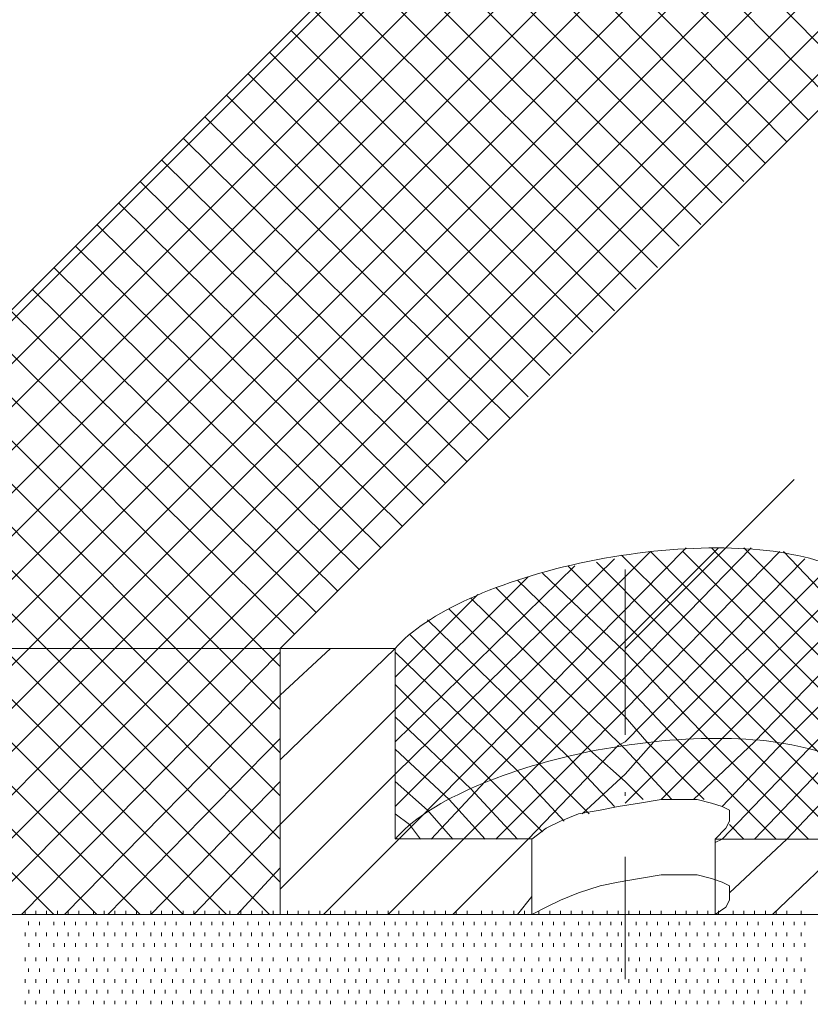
# Model space of a CAD drawing. Extents: x 309 to 1068, y 854 to 1368.
# Tile 12 of 82: x 410 to 425, y 965 to 984. Entities that reach past the tile are written whole.
import ezdxf

# ---------------------------------------------------------------- set-up
doc = ezdxf.new("R2010")
doc.units = 0
doc.layers.add('PDF_Geometry', color=7, linetype='CONTINUOUS', true_color=0xffffff)

msp = doc.modelspace()

# ---------------------------------------------------------------- linework, layer by layer
at = {"layer": 'PDF_Geometry', "color": 252, "lineweight": 5}
for points in [[(408.003338, 966.965234), (403.199116, 971.837422), (403.405367, 972.043672), (456.589745, 1025.227578)], [(407.179742, 966.965234), (403.199116, 971.014297), (404.22849, 972.043672), (457.413337, 1025.227578)], [(406.356147, 966.965234), (403.199116, 970.190703), (405.052558, 972.043672), (458.236932, 1025.227578)], [(405.532559, 966.965234), (403.199116, 969.367109), (405.876146, 972.043672), (459.060524, 1025.227578)], [(404.709428, 966.965234), (403.199116, 968.543515), (406.699277, 972.043672), (459.883651, 1025.227578)], [(403.885839, 966.965234), (403.199116, 967.719922), (407.522865, 972.043672), (460.707243, 1025.227578)], [(403.268023, 966.965234), (408.345996, 972.043672), (461.530839, 1025.227578)], [(404.091619, 966.965234), (409.170056, 972.043672), (462.354431, 1025.227578)], [(404.914742, 966.965234), (409.993652, 972.043672), (463.178026, 1025.227578)], [(405.738803, 966.965234), (410.816775, 972.043672), (464.00115, 1025.227578)], [(406.562398, 966.965234), (411.640371, 972.043672), (464.824742, 1025.227578)], [(407.385522, 966.965234), (412.463959, 972.043672), (465.648337, 1025.227578)], [(408.209117, 966.965234), (413.287554, 972.043672), (466.471933, 1025.227578)], [(409.032713, 966.965234), (414.110678, 972.043672), (467.295056, 1025.227578)], [(425.708492, 982.954765), (419.944275, 988.78789)], [(425.296934, 982.543204), (419.532245, 988.376327)], [(424.885369, 982.131172), (419.120214, 987.964297)], [(424.473339, 981.719609), (418.70865, 987.552733)], [(424.061774, 981.308047), (418.297084, 987.141172)], [(423.649743, 980.964921), (417.885526, 986.72914)], [(423.237713, 980.55289), (417.473496, 986.317578)], [(422.826148, 980.141328), (417.06193, 985.905546)], [(422.414589, 979.729297), (416.6499, 985.493984)], [(422.003024, 979.317734), (416.23787, 985.082423)], [(421.590994, 978.906172), (415.826304, 984.67039)], [(421.179429, 978.49414), (415.414747, 984.258829)], [(420.767871, 978.082578), (415.003181, 983.846797)], [(420.35584, 977.670546), (414.591151, 983.435235)], [(419.944275, 977.258984), (414.179586, 983.023671)], [(419.532245, 976.847422), (413.768027, 982.611641)], [(419.189115, 976.43539), (413.35599, 982.200078)], [(418.777557, 976.023828), (412.94396, 981.788047)], [(418.365527, 975.611796), (412.532402, 981.376484)], [(417.953497, 975.200235), (412.120372, 980.964921)], [(417.541931, 974.788672), (411.709271, 980.55289)], [(417.130366, 974.37664), (411.297241, 980.141328)], [(416.718808, 973.965078), (410.885683, 979.729297)], [(416.306778, 973.553047), (410.473652, 979.317734)], [(415.895213, 973.141484), (410.061615, 978.906172)], [(415.483647, 972.729922), (409.650522, 978.49414)], [(415.071617, 972.31789), (409.238492, 978.082578)], [(414.797402, 971.700547), (414.454272, 972.043672), (408.826462, 977.670546)], [(414.797402, 970.876953), (413.630684, 972.043672), (408.414896, 977.258984)], [(414.797402, 970.053359), (412.806617, 972.043672), (408.003338, 976.847422)], [(414.797402, 969.229765), (411.983493, 972.043672), (407.591773, 976.43539)], [(414.797402, 968.406172), (411.159898, 972.043672), (407.179742, 976.023828)], [(414.797402, 967.583047), (410.336774, 972.043672), (406.768185, 975.611796)], [(414.591151, 966.965234), (409.512714, 972.043672), (406.356147, 975.268672)], [(421.385072, 972.043521), (424.610541, 975.26899)], [(413.768027, 966.965234), (408.689118, 972.043672), (405.944117, 974.857109)], [(412.94396, 966.965234), (407.865995, 972.043672), (405.532559, 974.445547)], [(412.120372, 966.965234), (407.042399, 972.043672), (405.120993, 974.033515)], [(416.993116, 969.024121), (421.865303, 973.896309)], [(417.061837, 968.40636), (417.404962, 968.749485), (422.551837, 973.964798)], [(417.679368, 968.40636), (418.708743, 969.504173), (423.169368, 973.964798)], [(423.786944, 973.964984), (421.385069, 971.494672), (419.669444, 969.779047)], [(424.336038, 973.896449), (421.385257, 970.876761), (420.493226, 969.98473)], [(421.316536, 973.827741), (422.208567, 972.93571), (425.090911, 970.053366)], [(425.708493, 970.053308), (422.55193, 973.20987), (421.86568, 973.89612)], [(425.708493, 970.670974), (422.826149, 973.553318), (422.483024, 973.896443)], [(425.708493, 971.288655), (423.169274, 973.827873), (423.03193, 973.965217)], [(425.708493, 971.906192), (423.649743, 973.964942)], [(425.914274, 972.317755), (424.40443, 973.896505)], [(416.993116, 969.641465), (421.179053, 973.758965)], [(420.836113, 973.690484), (421.933926, 972.592671), (424.267363, 970.259234)], [(424.816368, 973.759162), (421.385118, 970.259475), (421.247775, 970.190569)], [(411.297241, 966.965234), (406.219276, 972.043672), (404.709428, 973.621953)], [(416.993116, 970.259278), (420.424366, 973.621621)], [(419.806696, 973.484561), (421.384977, 971.974718), (422.963258, 970.327999)], [(420.287119, 973.621805), (421.591181, 972.317742), (423.581025, 970.327898)], [(425.296791, 973.621805), (421.933979, 970.258992), (421.385073, 969.641648)], [(416.993116, 970.876621), (419.532334, 973.41584)], [(419.326416, 973.347318), (421.385166, 971.357006), (422.414541, 970.259193)], [(421.385072, 969.092562), (422.620228, 970.327718), (425.708353, 973.415843)], [(410.473652, 966.965234), (405.395215, 972.043672), (404.297398, 973.209922)], [(416.993116, 971.494434), (418.571397, 973.072715)], [(421.385305, 970.739798), (418.914524, 973.21011)], [(422.071317, 969.16127), (423.238036, 970.327988), (425.983036, 973.072988)], [(418.434242, 973.004281), (421.316585, 970.190844), (421.385023, 970.121938)], [(418.02254, 972.798359), (420.76754, 970.053359), (421.385353, 969.504453)], [(421.179286, 969.024026), (420.287255, 969.984964), (417.610692, 972.59262)], [(420.698863, 968.886783), (419.737925, 969.847721), (417.267613, 972.318033)], [(422.68899, 969.16127), (423.855709, 970.259082), (425.982897, 972.455176)], [(409.856308, 966.965234), (414.797402, 971.974765)], [(414.797209, 971.151397), (415.758147, 972.043428)], [(414.797209, 969.916241), (416.993303, 972.043428)], [(420.21854, 968.749525), (419.326509, 969.710463), (416.993071, 971.974994)], [(423.237942, 969.024026), (424.404661, 970.259183), (425.708254, 971.563245)], [(419.806696, 968.543603), (418.845758, 969.504541), (416.993258, 971.357041)], [(410.679432, 966.965234), (414.797402, 971.151172)], [(414.797209, 968.681085), (416.993303, 970.87671)], [(423.237942, 968.40636), (424.885129, 970.121985), (425.708254, 970.945579)], [(419.326416, 968.40636), (418.434385, 969.367298), (416.992978, 970.739798)], [(422.894912, 969.16127), (421.7971, 970.259082), (421.385069, 970.739551)], [(411.503027, 966.965234), (414.797402, 970.328047)], [(424.267367, 968.40636), (422.414398, 970.259329)], [(424.88504, 968.40636), (422.963634, 970.327766)], [(425.50257, 968.40636), (423.581164, 970.327766)], [(423.855665, 968.40636), (425.365509, 969.984641), (425.708634, 970.327766)], [(425.708493, 968.818104), (424.267555, 970.259042)], [(418.708742, 968.40636), (418.022492, 969.161048), (416.993117, 970.121985)], [(419.532195, 968.40636), (421.24782, 970.190423)], [(422.277239, 969.16127), (421.385208, 970.122207)], [(418.914665, 968.40636), (420.492946, 969.984641)], [(418.296991, 968.40636), (419.669491, 969.77886)], [(424.473289, 968.40636), (425.708445, 969.710423)], [(412.326616, 966.965234), (414.797402, 969.504453)], [(414.797209, 967.44546), (416.993303, 969.641553)], [(418.091069, 968.40636), (417.6106, 968.955266), (416.993256, 969.504173)], [(420.561612, 968.886783), (421.385206, 969.641471)], [(421.728287, 969.16127), (421.385162, 969.504395)], [(417.473539, 968.40636), (417.267757, 968.681048), (416.99307, 968.886829)], [(413.150211, 966.965234), (414.797402, 968.680859)], [(423.649836, 968.40636), (423.375149, 968.681048)], [(415.620803, 966.96546), (417.06174, 968.406397)], [(416.855959, 966.96546), (418.296897, 968.406397)], [(418.091115, 966.96546), (419.532522, 968.406397)], [(423.375334, 967.377022), (424.473147, 968.406397)], [(424.198838, 966.965234), (425.708682, 968.406172)], [(413.973335, 966.965234), (414.797402, 967.857265)], [(419.326272, 966.96546), (419.600959, 967.308585)]]:
    msp.add_lwpolyline(points, dxfattribs=at)
at = {"layer": 'PDF_Geometry', "color": 0, "lineweight": 15}
for points in [[(403.199394, 972.043521), (456.383769, 1025.227896)], [(414.797209, 972.043521), (459.540335, 1016.786648)], [(413.150118, 972.043521), (379.661211, 972.043521)], [(414.796973, 972.043478), (392.768534, 972.043478)], [(414.797209, 966.965084), (414.797209, 972.043521), (416.993303, 972.043521), (416.993303, 968.40649), (419.600959, 968.40649)], [(425.708398, 968.40636), (423.100742, 968.40636), (423.306523, 968.612141), (423.375429, 968.749485), (423.375429, 968.886829), (423.375429, 968.955266), (423.238085, 969.024173), (423.032304, 969.09261), (422.757617, 969.161048), (422.414492, 969.161048), (422.071367, 969.161048), (421.659804, 969.09261), (421.247773, 969.024173), (420.904648, 968.955266), (420.493085, 968.886829), (420.14996, 968.749485), (419.875273, 968.612141), (419.601054, 968.40636)], [(419.600909, 966.965234), (419.600909, 968.406172)], [(423.100597, 966.965234), (423.100597, 968.406172)], [(423.100647, 968.33796), (423.23799, 968.406397)], [(423.100742, 966.965234), (423.306523, 967.102578), (423.375429, 967.239922), (423.375429, 967.376797), (423.375429, 967.51414), (423.238085, 967.583047), (423.032304, 967.651484), (422.757617, 967.719922), (422.414492, 967.719922), (422.071367, 967.719922), (421.659804, 967.651484), (421.247773, 967.583047), (420.904648, 967.51414), (420.493085, 967.376797), (420.14996, 967.239922), (419.875273, 967.102578), (419.601054, 966.965234)], [(414.797402, 966.965234), (414.797402, 967.033672)], [(419.46343, 966.965282), (419.46343, 967.03372)], [(419.738117, 966.965282), (419.738117, 967.03372)], [(419.943896, 966.965282), (419.943896, 967.03372)], [(422.963492, 966.965234), (422.963492, 967.033672)], [(423.169274, 966.965234), (423.169274, 967.033672)], [(419.601006, 966.759312), (419.601006, 966.82775)], [(419.806788, 966.759312), (419.806788, 966.82775)]]:
    msp.add_lwpolyline(points, dxfattribs=at)
at = {"layer": 'PDF_Geometry', "color": 0, "lineweight": 20}
for points in [[(421.385072, 970.396488), (421.385072, 973.55305)], [(461.256281, 968.40636), (447.53128, 966.965423), (414.797531, 966.965423)], [(421.385072, 965.729981), (421.385072, 968.063418)], [(414.797352, 966.965234), (403.199537, 966.965234)]]:
    msp.add_lwpolyline(points, dxfattribs=at)
at = {"layer": 'PDF_Geometry', "color": 252, "lineweight": 20}
msp.add_lwpolyline([(421.385072, 969.229669), (421.385072, 969.298576)], dxfattribs=at)
at = {"layer": 'PDF_Geometry', "color": 252, "lineweight": 9}
for points in [[(409.924837, 966.965282), (409.924837, 967.03372)], [(410.130616, 966.965282), (410.130616, 967.03372)], [(410.336395, 966.965282), (410.336395, 967.03372)], [(410.542181, 966.965282), (410.542181, 967.03372)], [(410.747961, 966.965282), (410.747961, 967.03372)], [(410.954211, 966.965282), (410.954211, 967.03372)], [(411.228426, 966.965282), (411.228426, 967.03372)], [(411.434212, 966.965282), (411.434212, 967.03372)], [(411.640464, 966.965282), (411.640464, 967.03372)], [(411.846243, 966.965282), (411.846243, 967.03372)], [(412.052022, 966.965282), (412.052022, 967.03372)], [(412.326709, 966.965282), (412.326709, 967.03372)], [(412.532495, 966.965282), (412.532495, 967.03372)], [(412.738274, 966.965282), (412.738274, 967.03372)], [(412.944053, 966.965282), (412.944053, 967.03372)], [(413.149832, 966.965282), (413.149832, 967.03372)], [(413.356083, 966.965282), (413.356083, 967.03372)], [(413.630305, 966.965282), (413.630305, 967.03372)], [(413.836084, 966.965282), (413.836084, 967.03372)], [(414.042335, 966.965282), (414.042335, 967.03372)], [(414.248114, 966.965282), (414.248114, 967.03372)], [(414.4539, 966.965282), (414.4539, 967.03372)], [(414.65968, 966.965282), (414.65968, 967.03372)], [(414.934366, 966.965282), (414.934366, 967.03372)], [(415.140146, 966.965282), (415.140146, 967.03372)], [(415.345932, 966.965282), (415.345932, 967.03372)], [(415.552176, 966.965282), (415.552176, 967.03372)], [(415.757962, 966.965282), (415.757962, 967.03372)], [(416.032177, 966.965282), (416.032177, 967.03372)], [(416.238428, 966.965282), (416.238428, 967.03372)], [(416.444207, 966.965282), (416.444207, 967.03372)], [(416.649993, 966.965282), (416.649993, 967.03372)], [(416.855772, 966.965282), (416.855772, 967.03372)], [(417.061551, 966.965282), (417.061551, 967.03372)], [(417.336238, 966.965282), (417.336238, 967.03372)], [(417.542024, 966.965282), (417.542024, 967.03372)], [(417.747803, 966.965282), (417.747803, 967.03372)], [(417.954055, 966.965282), (417.954055, 967.03372)], [(418.159834, 966.965282), (418.159834, 967.03372)], [(418.365613, 966.965282), (418.365613, 967.03372)], [(418.640307, 966.965282), (418.640307, 967.03372)], [(418.846086, 966.965282), (418.846086, 967.03372)], [(419.051865, 966.965282), (419.051865, 967.03372)], [(419.257651, 966.965282), (419.257651, 967.03372)], [(420.149682, 966.965282), (420.149682, 967.03372)], [(420.355926, 966.965282), (420.355926, 967.03372)], [(420.561712, 966.965282), (420.561712, 967.03372)], [(420.767492, 966.965282), (420.767492, 967.03372)], [(421.042178, 966.965282), (421.042178, 967.03372)], [(421.247958, 966.965282), (421.247958, 967.03372)], [(421.453649, 966.965234), (421.453649, 967.033672)], [(421.65943, 966.965234), (421.65943, 967.033672)], [(421.86568, 966.965234), (421.86568, 967.033672)], [(422.071461, 966.965234), (422.071461, 967.033672)], [(422.34568, 966.965234), (422.34568, 967.033672)], [(422.551929, 966.965234), (422.551929, 967.033672)], [(422.757711, 966.965234), (422.757711, 967.033672)], [(423.443961, 966.965234), (423.443961, 967.033672)], [(423.649742, 966.965234), (423.649742, 967.033672)], [(423.855523, 966.965234), (423.855523, 967.033672)], [(424.061305, 966.965234), (424.061305, 967.033672)], [(424.267554, 966.965234), (424.267554, 967.033672)], [(424.473336, 966.965234), (424.473336, 967.033672)], [(424.747554, 966.965234), (424.747554, 967.033672)], [(409.99318, 966.759453), (409.99318, 966.82789)], [(410.199288, 966.759312), (410.199288, 966.82775)], [(410.473975, 966.759312), (410.473975, 966.82775)], [(410.679756, 966.759312), (410.679756, 966.82775)], [(410.885538, 966.759312), (410.885538, 966.82775)], [(411.091319, 966.759312), (411.091319, 966.82775)], [(411.2971, 966.759312), (411.2971, 966.82775)], [(411.50335, 966.759312), (411.50335, 966.82775)], [(411.777569, 966.759312), (411.777569, 966.82775)], [(411.98335, 966.759312), (411.98335, 966.82775)], [(412.1896, 966.759312), (412.1896, 966.82775)], [(412.395381, 966.759312), (412.395381, 966.82775)], [(412.601163, 966.759312), (412.601163, 966.82775)], [(412.806944, 966.759312), (412.806944, 966.82775)], [(413.081631, 966.759312), (413.081631, 966.82775)], [(413.287413, 966.759312), (413.287413, 966.82775)], [(413.493194, 966.759312), (413.493194, 966.82775)], [(413.698975, 966.759312), (413.698975, 966.82775)], [(413.905225, 966.759312), (413.905225, 966.82775)], [(414.179444, 966.759312), (414.179444, 966.82775)], [(414.385225, 966.759312), (414.385225, 966.82775)], [(414.591475, 966.759312), (414.591475, 966.82775)], [(414.797256, 966.759312), (414.797256, 966.82775)], [(415.003038, 966.759312), (415.003038, 966.82775)], [(415.208819, 966.759312), (415.208819, 966.82775)], [(415.483506, 966.759312), (415.483506, 966.82775)], [(415.689288, 966.759312), (415.689288, 966.82775)], [(415.895069, 966.759312), (415.895069, 966.82775)], [(416.10085, 966.759312), (416.10085, 966.82775)], [(416.3071, 966.759312), (416.3071, 966.82775)], [(416.512881, 966.759312), (416.512881, 966.82775)], [(416.7871, 966.759312), (416.7871, 966.82775)], [(416.99335, 966.759312), (416.99335, 966.82775)], [(417.199131, 966.759312), (417.199131, 966.82775)], [(417.404913, 966.759312), (417.404913, 966.82775)], [(417.610694, 966.759312), (417.610694, 966.82775)], [(417.885381, 966.759312), (417.885381, 966.82775)], [(418.091163, 966.759312), (418.091163, 966.82775)], [(418.296944, 966.759312), (418.296944, 966.82775)], [(418.502726, 966.759312), (418.502726, 966.82775)], [(418.708975, 966.759312), (418.708975, 966.82775)], [(418.914756, 966.759312), (418.914756, 966.82775)], [(419.188975, 966.759312), (419.188975, 966.82775)], [(419.395225, 966.759312), (419.395225, 966.82775)], [(420.012568, 966.759312), (420.012568, 966.82775)], [(420.218351, 966.759312), (420.218351, 966.82775)], [(420.493037, 966.759312), (420.493037, 966.82775)], [(420.698819, 966.759312), (420.698819, 966.82775)], [(420.9046, 966.759312), (420.9046, 966.82775)], [(421.11085, 966.759312), (421.11085, 966.82775)], [(421.316631, 966.759312), (421.316631, 966.82775)], [(421.591275, 966.759312), (421.591275, 966.82775)], [(421.797056, 966.759312), (421.797056, 966.82775)], [(422.002837, 966.759312), (422.002837, 966.82775)], [(422.208617, 966.759312), (422.208617, 966.82775)], [(422.4144, 966.759312), (422.4144, 966.82775)], [(422.62065, 966.759312), (422.62065, 966.82775)], [(422.894868, 966.759312), (422.894868, 966.82775)], [(423.100649, 966.759312), (423.100649, 966.82775)], [(423.3069, 966.759312), (423.3069, 966.82775)], [(423.51268, 966.759312), (423.51268, 966.82775)], [(423.718462, 966.759312), (423.718462, 966.82775)], [(423.924242, 966.759312), (423.924242, 966.82775)], [(424.198931, 966.759312), (424.198931, 966.82775)], [(424.404712, 966.759312), (424.404712, 966.82775)], [(424.610492, 966.759312), (424.610492, 966.82775)], [(424.816274, 966.759312), (424.816274, 966.82775)], [(409.924555, 966.553531), (409.924555, 966.621968)], [(410.130805, 966.553531), (410.130805, 966.621968)], [(410.336588, 966.553531), (410.336588, 966.621968)], [(410.542367, 966.553531), (410.542367, 966.621968)], [(410.74815, 966.553531), (410.74815, 966.621968)], [(410.953929, 966.553531), (410.953929, 966.621968)], [(411.228619, 966.553531), (411.228619, 966.621968)], [(411.434398, 966.553531), (411.434398, 966.621968)], [(411.640181, 966.553531), (411.640181, 966.621968)], [(411.846432, 966.553531), (411.846432, 966.621968)], [(412.052211, 966.553531), (412.052211, 966.621968)], [(412.326898, 966.553531), (412.326898, 966.621968)], [(412.532681, 966.553531), (412.532681, 966.621968)], [(412.738464, 966.553531), (412.738464, 966.621968)], [(412.944242, 966.553531), (412.944242, 966.621968)], [(413.150025, 966.553531), (413.150025, 966.621968)], [(413.355804, 966.553531), (413.355804, 966.621968)], [(413.630494, 966.553531), (413.630494, 966.621968)], [(413.836274, 966.553531), (413.836274, 966.621968)], [(414.042525, 966.553531), (414.042525, 966.621968)], [(414.248304, 966.553531), (414.248304, 966.621968)], [(414.454087, 966.553531), (414.454087, 966.621968)], [(414.659867, 966.553531), (414.659867, 966.621968)], [(414.934556, 966.553531), (414.934556, 966.621968)], [(415.140337, 966.553531), (415.140337, 966.621968)], [(415.346118, 966.553531), (415.346118, 966.621968)], [(415.551899, 966.553531), (415.551899, 966.621968)], [(415.75815, 966.553531), (415.75815, 966.621968)], [(416.032368, 966.553531), (416.032368, 966.621968)], [(416.238149, 966.553531), (416.238149, 966.621968)], [(416.4444, 966.553531), (416.4444, 966.621968)], [(416.650181, 966.553531), (416.650181, 966.621968)], [(416.855962, 966.553531), (416.855962, 966.621968)], [(417.061742, 966.553531), (417.061742, 966.621968)], [(417.336431, 966.553531), (417.336431, 966.621968)], [(417.542212, 966.553531), (417.542212, 966.621968)], [(417.747993, 966.553531), (417.747993, 966.621968)], [(417.953774, 966.553531), (417.953774, 966.621968)], [(418.160025, 966.553531), (418.160025, 966.621968)], [(418.365806, 966.553531), (418.365806, 966.621968)], [(418.640024, 966.553531), (418.640024, 966.621968)], [(418.846274, 966.553531), (418.846274, 966.621968)], [(419.052056, 966.553531), (419.052056, 966.621968)], [(419.257837, 966.553531), (419.257837, 966.621968)], [(419.463618, 966.553531), (419.463618, 966.621968)], [(419.738305, 966.553531), (419.738305, 966.621968)], [(419.944087, 966.553531), (419.944087, 966.621968)], [(420.149868, 966.553531), (420.149868, 966.621968)], [(420.355649, 966.553531), (420.355649, 966.621968)], [(420.561898, 966.553531), (420.561898, 966.621968)], [(420.767681, 966.553531), (420.767681, 966.621968)], [(421.041899, 966.553531), (421.041899, 966.621968)], [(421.248149, 966.553531), (421.248149, 966.621968)], [(421.454023, 966.553476), (421.454023, 966.621913)], [(421.659804, 966.553476), (421.659804, 966.621913)], [(421.865585, 966.553476), (421.865585, 966.621913)], [(422.071366, 966.553476), (422.071366, 966.621913)], [(422.346054, 966.553476), (422.346054, 966.621913)], [(422.551835, 966.553476), (422.551835, 966.621913)], [(422.757616, 966.553476), (422.757616, 966.621913)], [(422.963398, 966.553476), (422.963398, 966.621913)], [(423.169648, 966.553476), (423.169648, 966.621913)], [(423.443866, 966.553476), (423.443866, 966.621913)], [(423.649648, 966.553476), (423.649648, 966.621913)], [(423.855898, 966.553476), (423.855898, 966.621913)], [(424.061679, 966.553476), (424.061679, 966.621913)], [(424.26746, 966.553476), (424.26746, 966.621913)], [(424.473241, 966.553476), (424.473241, 966.621913)], [(424.747929, 966.553476), (424.747929, 966.621913)], [(409.99351, 966.347568), (409.99351, 966.416005)], [(410.199291, 966.347568), (410.199291, 966.416005)], [(410.473979, 966.347568), (410.473979, 966.416005)], [(410.67976, 966.347568), (410.67976, 966.416005)], [(410.885541, 966.347568), (410.885541, 966.416005)], [(411.091323, 966.347568), (411.091323, 966.416005)], [(411.297104, 966.347568), (411.297104, 966.416005)], [(411.503354, 966.347568), (411.503354, 966.416005)], [(411.777573, 966.347568), (411.777573, 966.416005)], [(411.983354, 966.347568), (411.983354, 966.416005)], [(412.189604, 966.347568), (412.189604, 966.416005)], [(412.395385, 966.347568), (412.395385, 966.416005)], [(412.601166, 966.347568), (412.601166, 966.416005)], [(412.806948, 966.347568), (412.806948, 966.416005)], [(413.081635, 966.347568), (413.081635, 966.416005)], [(413.287416, 966.347568), (413.287416, 966.416005)], [(413.493198, 966.347568), (413.493198, 966.416005)], [(413.698979, 966.347568), (413.698979, 966.416005)], [(413.905229, 966.347568), (413.905229, 966.416005)], [(414.179448, 966.347568), (414.179448, 966.416005)], [(414.385229, 966.347568), (414.385229, 966.416005)], [(414.591479, 966.347568), (414.591479, 966.416005)], [(414.79726, 966.347568), (414.79726, 966.416005)], [(415.003042, 966.347568), (415.003042, 966.416005)], [(415.208823, 966.347568), (415.208823, 966.416005)], [(415.48351, 966.347568), (415.48351, 966.416005)], [(415.689291, 966.347568), (415.689291, 966.416005)], [(415.895073, 966.347568), (415.895073, 966.416005)], [(416.100854, 966.347568), (416.100854, 966.416005)], [(416.307104, 966.347568), (416.307104, 966.416005)], [(416.512885, 966.347568), (416.512885, 966.416005)], [(416.787104, 966.347568), (416.787104, 966.416005)], [(416.993353, 966.347568), (416.993353, 966.416005)], [(417.199135, 966.347568), (417.199135, 966.416005)], [(417.404916, 966.347568), (417.404916, 966.416005)], [(417.610698, 966.347568), (417.610698, 966.416005)], [(417.885385, 966.347568), (417.885385, 966.416005)], [(418.091166, 966.347568), (418.091166, 966.416005)], [(418.296947, 966.347568), (418.296947, 966.416005)], [(418.502729, 966.347568), (418.502729, 966.416005)], [(418.708979, 966.347568), (418.708979, 966.416005)], [(418.91476, 966.347568), (418.91476, 966.416005)], [(419.188978, 966.347568), (419.188978, 966.416005)], [(419.395229, 966.347568), (419.395229, 966.416005)], [(419.601011, 966.347568), (419.601011, 966.416005)], [(419.806791, 966.347568), (419.806791, 966.416005)], [(420.012572, 966.347568), (420.012572, 966.416005)], [(420.218354, 966.347568), (420.218354, 966.416005)], [(420.493042, 966.347568), (420.493042, 966.416005)], [(420.698823, 966.347568), (420.698823, 966.416005)], [(420.904604, 966.347568), (420.904604, 966.416005)], [(421.110854, 966.347568), (421.110854, 966.416005)], [(421.316636, 966.347568), (421.316636, 966.416005)], [(421.591037, 966.347568), (421.591037, 966.416005)], [(421.796818, 966.347568), (421.796818, 966.416005)], [(422.002599, 966.347568), (422.002599, 966.416005)], [(422.20885, 966.347568), (422.20885, 966.416005)], [(422.414631, 966.347568), (422.414631, 966.416005)], [(422.620412, 966.347568), (422.620412, 966.416005)], [(422.895099, 966.347568), (422.895099, 966.416005)], [(423.100881, 966.347568), (423.100881, 966.416005)], [(423.306662, 966.347568), (423.306662, 966.416005)], [(423.512443, 966.347568), (423.512443, 966.416005)], [(423.718224, 966.347568), (423.718224, 966.416005)], [(423.924475, 966.347568), (423.924475, 966.416005)], [(424.198693, 966.347568), (424.198693, 966.416005)], [(424.404474, 966.347568), (424.404474, 966.416005)], [(424.610724, 966.347568), (424.610724, 966.416005)], [(424.816506, 966.347568), (424.816506, 966.416005)], [(409.924787, 966.07288), (409.924787, 966.141787)], [(410.130569, 966.07288), (410.130569, 966.141787)], [(410.336349, 966.07288), (410.336349, 966.141787)], [(410.5426, 966.07288), (410.5426, 966.141787)], [(410.748379, 966.07288), (410.748379, 966.141787)], [(410.954162, 966.07288), (410.954162, 966.141787)], [(411.22838, 966.07288), (411.22838, 966.141787)], [(411.434631, 966.07288), (411.434631, 966.141787)], [(411.640412, 966.07288), (411.640412, 966.141787)], [(411.846193, 966.07288), (411.846193, 966.141787)], [(412.051974, 966.07288), (412.051974, 966.141787)], [(412.326662, 966.07288), (412.326662, 966.141787)], [(412.532443, 966.07288), (412.532443, 966.141787)], [(412.738224, 966.07288), (412.738224, 966.141787)], [(412.944475, 966.07288), (412.944475, 966.141787)], [(413.150256, 966.07288), (413.150256, 966.141787)], [(413.356037, 966.07288), (413.356037, 966.141787)], [(413.630255, 966.07288), (413.630255, 966.141787)], [(413.836506, 966.07288), (413.836506, 966.141787)], [(414.042287, 966.07288), (414.042287, 966.141787)], [(414.248068, 966.07288), (414.248068, 966.141787)], [(414.453849, 966.07288), (414.453849, 966.141787)], [(414.6601, 966.07288), (414.6601, 966.141787)], [(414.934318, 966.07288), (414.934318, 966.141787)], [(415.140099, 966.07288), (415.140099, 966.141787)], [(415.34588, 966.07288), (415.34588, 966.141787)], [(415.552131, 966.07288), (415.552131, 966.141787)], [(415.757912, 966.07288), (415.757912, 966.141787)], [(416.032599, 966.07288), (416.032599, 966.141787)], [(416.238379, 966.07288), (416.238379, 966.141787)], [(416.444162, 966.07288), (416.444162, 966.141787)], [(416.649943, 966.07288), (416.649943, 966.141787)], [(416.855724, 966.07288), (416.855724, 966.141787)], [(417.061505, 966.07288), (417.061505, 966.141787)], [(417.336193, 966.07288), (417.336193, 966.141787)], [(417.541974, 966.07288), (417.541974, 966.141787)], [(417.748224, 966.07288), (417.748224, 966.141787)], [(417.954004, 966.07288), (417.954004, 966.141787)], [(418.159787, 966.07288), (418.159787, 966.141787)], [(418.365568, 966.07288), (418.365568, 966.141787)], [(418.640255, 966.07288), (418.640255, 966.141787)], [(418.846036, 966.07288), (418.846036, 966.141787)], [(419.051958, 966.073053), (419.051958, 966.14149)], [(419.257739, 966.073053), (419.257739, 966.14149)], [(419.46352, 966.073053), (419.46352, 966.14149)], [(419.738208, 966.073053), (419.738208, 966.14149)], [(419.943989, 966.073053), (419.943989, 966.14149)], [(420.14977, 966.073053), (420.14977, 966.14149)], [(420.35602, 966.073053), (420.35602, 966.14149)], [(420.561802, 966.073053), (420.561802, 966.14149)], [(420.767583, 966.073053), (420.767583, 966.14149)], [(421.04227, 966.073053), (421.04227, 966.14149)], [(421.248052, 966.073053), (421.248052, 966.14149)], [(421.453833, 966.073053), (421.453833, 966.14149)], [(421.659614, 966.073053), (421.659614, 966.14149)], [(421.865395, 966.073053), (421.865395, 966.14149)], [(422.071645, 966.073053), (422.071645, 966.14149)], [(422.345864, 966.073053), (422.345864, 966.14149)], [(422.551645, 966.073053), (422.551645, 966.14149)], [(422.757895, 966.073053), (422.757895, 966.14149)], [(422.963677, 966.073053), (422.963677, 966.14149)], [(423.169458, 966.073053), (423.169458, 966.14149)], [(423.444145, 966.073053), (423.444145, 966.14149)], [(423.649927, 966.073053), (423.649927, 966.14149)], [(423.855708, 966.073053), (423.855708, 966.14149)], [(424.061489, 966.073053), (424.061489, 966.14149)], [(424.26727, 966.073053), (424.26727, 966.14149)], [(424.47352, 966.073053), (424.47352, 966.14149)], [(424.747739, 966.073053), (424.747739, 966.14149)], [(409.993272, 965.867288), (409.993272, 965.935726)], [(410.199054, 965.867288), (410.199054, 965.935726)], [(410.473741, 965.867288), (410.473741, 965.935726)], [(410.679522, 965.867288), (410.679522, 965.935726)], [(410.885304, 965.867288), (410.885304, 965.935726)], [(411.091554, 965.867288), (411.091554, 965.935726)], [(411.297335, 965.867288), (411.297335, 965.935726)], [(411.503117, 965.867288), (411.503117, 965.935726)], [(411.777803, 965.867288), (411.777803, 965.935726)], [(411.983585, 965.867288), (411.983585, 965.935726)], [(412.189366, 965.867288), (412.189366, 965.935726)], [(412.395148, 965.867288), (412.395148, 965.935726)], [(412.600929, 965.867288), (412.600929, 965.935726)], [(412.807179, 965.867288), (412.807179, 965.935726)], [(413.081397, 965.867288), (413.081397, 965.935726)], [(413.287179, 965.867288), (413.287179, 965.935726)], [(413.493428, 965.867288), (413.493428, 965.935726)], [(413.69921, 965.867288), (413.69921, 965.935726)], [(413.904991, 965.867288), (413.904991, 965.935726)], [(414.179679, 965.867288), (414.179679, 965.935726)], [(414.38546, 965.867288), (414.38546, 965.935726)], [(414.591241, 965.867288), (414.591241, 965.935726)], [(414.797022, 965.867288), (414.797022, 965.935726)], [(415.002804, 965.867288), (415.002804, 965.935726)], [(415.209054, 965.867288), (415.209054, 965.935726)], [(415.483272, 965.867288), (415.483272, 965.935726)], [(415.689053, 965.867288), (415.689053, 965.935726)], [(415.895304, 965.867288), (415.895304, 965.935726)], [(416.101085, 965.867288), (416.101085, 965.935726)], [(416.306866, 965.867288), (416.306866, 965.935726)], [(416.512647, 965.867288), (416.512647, 965.935726)], [(416.787335, 965.867288), (416.787335, 965.935726)], [(416.993117, 965.867288), (416.993117, 965.935726)], [(417.198897, 965.867288), (417.198897, 965.935726)], [(417.404679, 965.867288), (417.404679, 965.935726)], [(417.610929, 965.867288), (417.610929, 965.935726)], [(417.885148, 965.867288), (417.885148, 965.935726)], [(418.090929, 965.867288), (418.090929, 965.935726)], [(418.297179, 965.867288), (418.297179, 965.935726)], [(418.50296, 965.867288), (418.50296, 965.935726)], [(418.708741, 965.867288), (418.708741, 965.935726)], [(418.914523, 965.867288), (418.914523, 965.935726)], [(419.18921, 965.867288), (419.18921, 965.935726)], [(419.394991, 965.867288), (419.394991, 965.935726)], [(419.600772, 965.867288), (419.600772, 965.935726)], [(419.806554, 965.867288), (419.806554, 965.935726)], [(420.012804, 965.867288), (420.012804, 965.935726)], [(420.218585, 965.867288), (420.218585, 965.935726)], [(420.492803, 965.867288), (420.492803, 965.935726)], [(420.699054, 965.867288), (420.699054, 965.935726)], [(420.904835, 965.867288), (420.904835, 965.935726)], [(421.110616, 965.867288), (421.110616, 965.935726)], [(421.316397, 965.867288), (421.316397, 965.935726)], [(421.590991, 965.867288), (421.590991, 965.935726)], [(421.796771, 965.867288), (421.796771, 965.935726)], [(422.002552, 965.867288), (422.002552, 965.935726)], [(422.208803, 965.867288), (422.208803, 965.935726)], [(422.414584, 965.867288), (422.414584, 965.935726)], [(422.620365, 965.867288), (422.620365, 965.935726)], [(422.895053, 965.867288), (422.895053, 965.935726)], [(423.100834, 965.867288), (423.100834, 965.935726)], [(423.306616, 965.867288), (423.306616, 965.935726)], [(423.512396, 965.867288), (423.512396, 965.935726)], [(423.718178, 965.867288), (423.718178, 965.935726)], [(423.924427, 965.867288), (423.924427, 965.935726)], [(424.198646, 965.867288), (424.198646, 965.935726)], [(424.404428, 965.867288), (424.404428, 965.935726)], [(424.610678, 965.867288), (424.610678, 965.935726)], [(424.816459, 965.867288), (424.816459, 965.935726)], [(409.92474, 965.661507), (409.92474, 965.729944)], [(410.130521, 965.661507), (410.130521, 965.729944)], [(410.336302, 965.661507), (410.336302, 965.729944)], [(410.542553, 965.661507), (410.542553, 965.729944)], [(410.748334, 965.661507), (410.748334, 965.729944)], [(410.954115, 965.661507), (410.954115, 965.729944)], [(411.228804, 965.661507), (411.228804, 965.729944)], [(411.434584, 965.661507), (411.434584, 965.729944)], [(411.640365, 965.661507), (411.640365, 965.729944)], [(411.846146, 965.661507), (411.846146, 965.729944)], [(412.051927, 965.661507), (412.051927, 965.729944)], [(412.326616, 965.661507), (412.326616, 965.729944)], [(412.532396, 965.661507), (412.532396, 965.729944)], [(412.738177, 965.661507), (412.738177, 965.729944)], [(412.944429, 965.661507), (412.944429, 965.729944)], [(413.150209, 965.661507), (413.150209, 965.729944)], [(413.35599, 965.661507), (413.35599, 965.729944)], [(413.630209, 965.661507), (413.630209, 965.729944)], [(413.836459, 965.661507), (413.836459, 965.729944)], [(414.042241, 965.661507), (414.042241, 965.729944)], [(414.248021, 965.661507), (414.248021, 965.729944)], [(414.453802, 965.661507), (414.453802, 965.729944)], [(414.660053, 965.661507), (414.660053, 965.729944)], [(414.934271, 965.661507), (414.934271, 965.729944)], [(415.140053, 965.661507), (415.140053, 965.729944)], [(415.345834, 965.661507), (415.345834, 965.729944)], [(415.55199, 965.661309), (415.55199, 965.729746)], [(415.757771, 965.661309), (415.757771, 965.729746)], [(416.032459, 965.661309), (416.032459, 965.729746)], [(416.23824, 965.661309), (416.23824, 965.729746)], [(416.444021, 965.661309), (416.444021, 965.729746)], [(416.649802, 965.661309), (416.649802, 965.729746)], [(416.856052, 965.661309), (416.856052, 965.729746)], [(417.061834, 965.661309), (417.061834, 965.729746)], [(417.336052, 965.661309), (417.336052, 965.729746)], [(417.542302, 965.661309), (417.542302, 965.729746)], [(417.748084, 965.661309), (417.748084, 965.729746)], [(417.953865, 965.661309), (417.953865, 965.729746)], [(418.159646, 965.661309), (418.159646, 965.729746)], [(418.365427, 965.661309), (418.365427, 965.729746)], [(418.640115, 965.661309), (418.640115, 965.729746)], [(418.845896, 965.661309), (418.845896, 965.729746)], [(419.051677, 965.661309), (419.051677, 965.729746)], [(419.257927, 965.661309), (419.257927, 965.729746)], [(419.463709, 965.661309), (419.463709, 965.729746)], [(419.737927, 965.661309), (419.737927, 965.729746)], [(419.944177, 965.661309), (419.944177, 965.729746)], [(420.149959, 965.661309), (420.149959, 965.729746)], [(420.35574, 965.661309), (420.35574, 965.729746)], [(420.561521, 965.661309), (420.561521, 965.729746)], [(420.767302, 965.661309), (420.767302, 965.729746)], [(421.04199, 965.661309), (421.04199, 965.729746)], [(421.247771, 965.661309), (421.247771, 965.729746)], [(421.453552, 965.661309), (421.453552, 965.729746)], [(421.659802, 965.661309), (421.659802, 965.729746)], [(421.865584, 965.661309), (421.865584, 965.729746)], [(422.071365, 965.661309), (422.071365, 965.729746)], [(422.346052, 965.661309), (422.346052, 965.729746)], [(422.551834, 965.661309), (422.551834, 965.729746)], [(422.757615, 965.661309), (422.757615, 965.729746)], [(422.963396, 965.661309), (422.963396, 965.729746)], [(423.169177, 965.661309), (423.169177, 965.729746)], [(423.443865, 965.661309), (423.443865, 965.729746)], [(423.649646, 965.661309), (423.649646, 965.729746)], [(423.855428, 965.661309), (423.855428, 965.729746)], [(424.061677, 965.661309), (424.061677, 965.729746)], [(424.267459, 965.661309), (424.267459, 965.729746)], [(424.473289, 965.661309), (424.473289, 965.729746)], [(424.747976, 965.661309), (424.747976, 965.729746)], [(409.993602, 965.455527), (409.993602, 965.523965)], [(410.199383, 965.455527), (410.199383, 965.523965)], [(410.473602, 965.455527), (410.473602, 965.523965)], [(410.679851, 965.455527), (410.679851, 965.523965)], [(410.885633, 965.455527), (410.885633, 965.523965)], [(411.091414, 965.455527), (411.091414, 965.523965)], [(411.297195, 965.455527), (411.297195, 965.523965)], [(411.502976, 965.455527), (411.502976, 965.523965)], [(411.777664, 965.455527), (411.777664, 965.523965)], [(411.983445, 965.455527), (411.983445, 965.523965)], [(412.189227, 965.455527), (412.189227, 965.523965)], [(412.395476, 965.455527), (412.395476, 965.523965)], [(412.601258, 965.455527), (412.601258, 965.523965)], [(412.807039, 965.455527), (412.807039, 965.523965)], [(413.081726, 965.455527), (413.081726, 965.523965)], [(413.287507, 965.455527), (413.287507, 965.523965)], [(413.493289, 965.455527), (413.493289, 965.523965)], [(413.69907, 965.455527), (413.69907, 965.523965)], [(413.904851, 965.455527), (413.904851, 965.523965)], [(414.179539, 965.455527), (414.179539, 965.523965)], [(414.38532, 965.455527), (414.38532, 965.523965)], [(414.591101, 965.455527), (414.591101, 965.523965)], [(414.797351, 965.455527), (414.797351, 965.523965)], [(415.003133, 965.455527), (415.003133, 965.523965)], [(415.208914, 965.455527), (415.208914, 965.523965)], [(415.483602, 965.455527), (415.483602, 965.523965)], [(415.689383, 965.455527), (415.689383, 965.523965)], [(415.895164, 965.455527), (415.895164, 965.523965)], [(416.100945, 965.455527), (416.100945, 965.523965)], [(416.306726, 965.455527), (416.306726, 965.523965)], [(416.512976, 965.455527), (416.512976, 965.523965)], [(416.787195, 965.455527), (416.787195, 965.523965)], [(416.992976, 965.455527), (416.992976, 965.523965)], [(417.199226, 965.455527), (417.199226, 965.523965)], [(417.405008, 965.455527), (417.405008, 965.523965)], [(417.610789, 965.455527), (417.610789, 965.523965)], [(417.885476, 965.455527), (417.885476, 965.523965)], [(418.091258, 965.455527), (418.091258, 965.523965)], [(418.297039, 965.455527), (418.297039, 965.523965)], [(418.50282, 965.455527), (418.50282, 965.523965)], [(418.708601, 965.455527), (418.708601, 965.523965)], [(418.914851, 965.455527), (418.914851, 965.523965)], [(419.18907, 965.455527), (419.18907, 965.523965)], [(419.394851, 965.455527), (419.394851, 965.523965)], [(419.601101, 965.455527), (419.601101, 965.523965)], [(419.806883, 965.455527), (419.806883, 965.523965)], [(420.012664, 965.455527), (420.012664, 965.523965)], [(420.218445, 965.455527), (420.218445, 965.523965)], [(420.493133, 965.455527), (420.493133, 965.523965)], [(420.698914, 965.455527), (420.698914, 965.523965)], [(420.904695, 965.455527), (420.904695, 965.523965)], [(421.110476, 965.455527), (421.110476, 965.523965)], [(421.316726, 965.455527), (421.316726, 965.523965)], [(421.590896, 965.45553), (421.590896, 965.523967)], [(421.797146, 965.45553), (421.797146, 965.523967)], [(422.002927, 965.45553), (422.002927, 965.523967)], [(422.208708, 965.45553), (422.208708, 965.523967)], [(422.414489, 965.45553), (422.414489, 965.523967)], [(422.62027, 965.45553), (422.62027, 965.523967)], [(422.894958, 965.45553), (422.894958, 965.523967)], [(423.10074, 965.45553), (423.10074, 965.523967)], [(423.306521, 965.45553), (423.306521, 965.523967)], [(423.512771, 965.45553), (423.512771, 965.523967)], [(423.718552, 965.45553), (423.718552, 965.523967)], [(423.924334, 965.45553), (423.924334, 965.523967)], [(424.19902, 965.45553), (424.19902, 965.523967)], [(424.404802, 965.45553), (424.404802, 965.523967)], [(424.610583, 965.45553), (424.610583, 965.523967)], [(424.816365, 965.45553), (424.816365, 965.523967)], [(409.924646, 965.249748), (409.924646, 965.318186)], [(410.130895, 965.249748), (410.130895, 965.318186)], [(410.336677, 965.249748), (410.336677, 965.318186)], [(410.542459, 965.249748), (410.542459, 965.318186)], [(410.748239, 965.249748), (410.748239, 965.318186)], [(410.95402, 965.249748), (410.95402, 965.318186)], [(411.228709, 965.249748), (411.228709, 965.318186)], [(411.434489, 965.249748), (411.434489, 965.318186)], [(411.640271, 965.249748), (411.640271, 965.318186)], [(411.84652, 965.249748), (411.84652, 965.318186)], [(412.052165, 965.249608), (412.052165, 965.318045)], [(412.326852, 965.249608), (412.326852, 965.318045)], [(412.532634, 965.249608), (412.532634, 965.318045)], [(412.738415, 965.249608), (412.738415, 965.318045)], [(412.944196, 965.249608), (412.944196, 965.318045)], [(413.149977, 965.249608), (413.149977, 965.318045)], [(413.356227, 965.249608), (413.356227, 965.318045)], [(413.630446, 965.249608), (413.630446, 965.318045)], [(413.836227, 965.249608), (413.836227, 965.318045)], [(414.042477, 965.249608), (414.042477, 965.318045)], [(414.248259, 965.249608), (414.248259, 965.318045)], [(414.45404, 965.249608), (414.45404, 965.318045)], [(414.659821, 965.249608), (414.659821, 965.318045)], [(414.934509, 965.249608), (414.934509, 965.318045)], [(415.14029, 965.249608), (415.14029, 965.318045)], [(415.346071, 965.249608), (415.346071, 965.318045)], [(415.551852, 965.249608), (415.551852, 965.318045)], [(415.758102, 965.249608), (415.758102, 965.318045)], [(416.032321, 965.249608), (416.032321, 965.318045)], [(416.238102, 965.249608), (416.238102, 965.318045)], [(416.444352, 965.249608), (416.444352, 965.318045)], [(416.650134, 965.249608), (416.650134, 965.318045)], [(416.855915, 965.249608), (416.855915, 965.318045)], [(417.061696, 965.249608), (417.061696, 965.318045)], [(417.336384, 965.249608), (417.336384, 965.318045)], [(417.542165, 965.249608), (417.542165, 965.318045)], [(417.747946, 965.249608), (417.747946, 965.318045)], [(417.953727, 965.249608), (417.953727, 965.318045)], [(418.159977, 965.249608), (418.159977, 965.318045)], [(418.365759, 965.249608), (418.365759, 965.318045)], [(418.639977, 965.249608), (418.639977, 965.318045)], [(418.846227, 965.249608), (418.846227, 965.318045)], [(419.052009, 965.249608), (419.052009, 965.318045)], [(419.25779, 965.249608), (419.25779, 965.318045)], [(419.463571, 965.249608), (419.463571, 965.318045)], [(419.738258, 965.249608), (419.738258, 965.318045)], [(419.94404, 965.249608), (419.94404, 965.318045)], [(420.149821, 965.249608), (420.149821, 965.318045)], [(420.355603, 965.249608), (420.355603, 965.318045)], [(420.561852, 965.249608), (420.561852, 965.318045)], [(420.767634, 965.249608), (420.767634, 965.318045)], [(421.041852, 965.249608), (421.041852, 965.318045)], [(421.248102, 965.249608), (421.248102, 965.318045)], [(421.453881, 965.249608), (421.453881, 965.318045)], [(421.659662, 965.249608), (421.659662, 965.318045)], [(421.865445, 965.249608), (421.865445, 965.318045)], [(422.071694, 965.249608), (422.071694, 965.318045)], [(422.345913, 965.249608), (422.345913, 965.318045)], [(422.551693, 965.249608), (422.551693, 965.318045)], [(422.757945, 965.249608), (422.757945, 965.318045)], [(422.963726, 965.249608), (422.963726, 965.318045)], [(423.169506, 965.249608), (423.169506, 965.318045)], [(423.444195, 965.249608), (423.444195, 965.318045)], [(423.649976, 965.249608), (423.649976, 965.318045)], [(423.855757, 965.249608), (423.855757, 965.318045)], [(424.061538, 965.249608), (424.061538, 965.318045)], [(424.26732, 965.249608), (424.26732, 965.318045)], [(424.47357, 965.249608), (424.47357, 965.318045)], [(424.747788, 965.249608), (424.747788, 965.318045)]]:
    msp.add_lwpolyline(points, dxfattribs=at)
at = {"layer": 'PDF_Geometry', "color": 0, "lineweight": 15}
for centre, major_axis, start_param, end_param in [((421.401665, 972.098553), (4.680352, 0.791782), 5.815602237, 9.016172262), ((421.401665, 968.461392), (4.680352, 0.791781), 5.815602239, 9.01617226)]:
    msp.add_ellipse(centre, major_axis=major_axis, ratio=0.361126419, start_param=start_param, end_param=end_param, dxfattribs=at)

doc.saveas('drawing.dxf')
